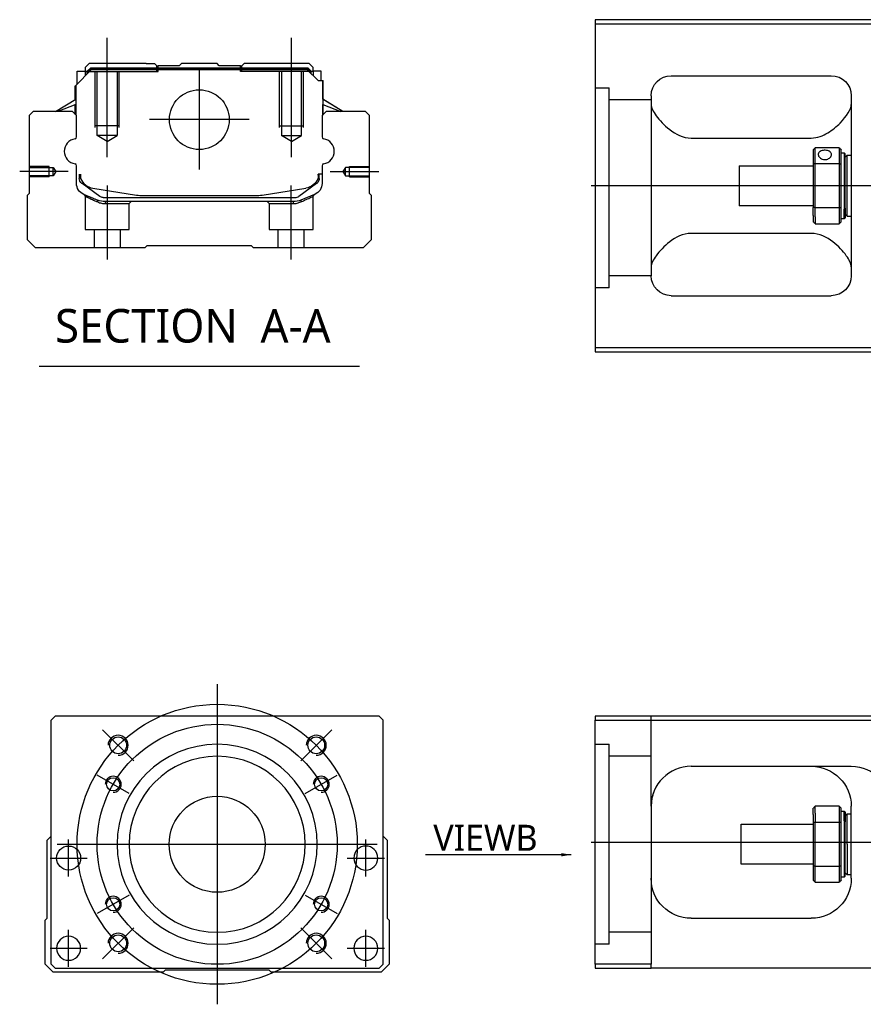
# Model space of a CAD drawing. Header units: millimetres. Extents: x 443 to 3685, y -1599 to 860.
# Tile 21 of 36: x 2498 to 2709, y -1280 to -1034. Entities that reach past the tile are written whole.
import ezdxf
from ezdxf.lldxf.tags import DXFTag

# ---------------------------------------------------------------- set-up
doc = ezdxf.new("R2010")
doc.units = ezdxf.units.MM
doc.layers.get('0').update_dxf_attribs({"linetype": 'CONTINUOUS'})
doc.styles.add('CHN', font='Microsoft JhengHei.ttf')
doc.styles.add('DIM-7', font='SIMPLEX.shx', dxfattribs={"width": 0.7, "bigfont": 'chineset.shx'})
tags = doc.linetypes.add('DASHED', pattern=[25.72, 12.86, -12.86]).pattern_tags.tags
tags[6:7] = [DXFTag(74, 4), DXFTag(75, 0), DXFTag(340, '0'), DXFTag(46, 0.0), DXFTag(50, 0.0), DXFTag(44, 0.0), DXFTag(45, 0.0)]
tags[4:5] = [DXFTag(74, 4), DXFTag(75, 0), DXFTag(340, '0'), DXFTag(46, 0.0), DXFTag(50, 0.0), DXFTag(44, 0.0), DXFTag(45, 0.0)]
doc.dimstyles.new('CNS', dxfattribs={"dimtxt": 3.5, "dimasz": 2.5, "dimexe": 1, "dimexo": 1, "dimgap": 1, "dimtad": 1, "dimdsep": 46, "dimtxsty": 'DIM-7', "dimcen": 0.09, "dimclrd": 4, "dimclre": 4, "dimclrt": 1, "dimadec": 0, "dimazin": 0, "dimtfac": 1, "dimtmove": 0, "dimatfit": 3, "dimfxl": 1, "dimtvp": 0.971429, "dimtolj": 1, "dimarcsym": 0})

msp = doc.modelspace()

# ---------------------------------------------------------------- linework, layer by layer
at = {"linetype": 'Continuous'}
for p, q in [((2716.16, -1033.72), (2642.16, -1033.72)), ((2642.16, -1033.72), (2642.16, -1115.72)), ((2642.16, -1034.72), (2716.16, -1034.72)), ((2515.79, -1044.7), (2514.79, -1045.7)), ((2514.79, -1045.7), (2514.79, -1046.55)), ((2515.29, -1046.62), (2516.15, -1045.75)), ((2515.52, -1046.71), (2516.25, -1045.98)), ((2529.97, -1044.7), (2515.79, -1044.7)), ((2516.15, -1045.75), (2570.38, -1045.75)), ((2516.25, -1045.98), (2516.15, -1045.75)), ((2516.25, -1045.98), (2570.29, -1045.98)), ((2529.97, -1044.7), (2532.07, -1044.7)), ((2532.07, -1044.7), (2532.62, -1045.25)), ((2532.62, -1045.25), (2532.97, -1045.25)), ((2538.27, -1045.25), (2532.97, -1045.25)), ((2532.97, -1045.75), (2532.97, -1045.25)), ((2538.27, -1045.25), (2538.82, -1044.7)), ((2547.72, -1044.7), (2538.82, -1044.7)), ((2548.27, -1045.25), (2547.72, -1044.7)), ((2553.57, -1045.25), (2548.27, -1045.25)), ((2553.57, -1045.25), (2553.92, -1045.25)), ((2553.57, -1045.75), (2553.57, -1045.25)), ((2553.92, -1045.25), (2554.47, -1044.7)), ((2553.92, -1045.25), (2554.47, -1044.7)), ((2556.57, -1044.7), (2554.47, -1044.7)), ((2554.47, -1044.7), (2554.47, -1044.7)), ((2570.75, -1044.7), (2556.57, -1044.7)), ((2570.29, -1045.98), (2570.38, -1045.75)), ((2571.02, -1046.71), (2570.29, -1045.98)), ((2571.25, -1046.62), (2570.38, -1045.75)), ((2571.75, -1045.7), (2570.75, -1044.7)), ((2571.75, -1046.55), (2571.75, -1045.7)), ((2512.39, -1050.15), (2516.29, -1046.25)), ((2512.79, -1046.55), (2514.79, -1046.55)), ((2512.79, -1049.75), (2512.79, -1046.55)), ((2514.79, -1046.55), (2514.79, -1047.75)), ((2515.29, -1046.7), (2514.79, -1046.7)), ((2515.29, -1047.25), (2515.29, -1046.62)), ((2515.52, -1046.71), (2515.29, -1046.62)), ((2515.52, -1047.02), (2515.52, -1046.71)), ((2570.25, -1046.25), (2516.29, -1046.25)), ((2572.95, -1048.95), (2570.25, -1046.25)), ((2571.02, -1046.71), (2571.25, -1046.62)), ((2571.02, -1047.02), (2571.02, -1046.71)), ((2571.25, -1047.25), (2571.25, -1046.62)), ((2571.75, -1046.7), (2571.25, -1046.7)), ((2573.75, -1046.55), (2571.75, -1046.55)), ((2571.75, -1046.55), (2571.75, -1047.75)), ((2573.75, -1048.95), (2573.75, -1046.55)), ((2573.75, -1046.55), (2573.75, -1046.55)), ((2661.16, -1047.72), (2701.16, -1047.72)), ((2512.29, -1053.66), (2512.29, -1050.25)), ((2512.39, -1053.6), (2512.39, -1050.15)), ((2512.44, -1050.1), (2512.44, -1056.2)), ((2572.95, -1048.95), (2574.1, -1048.95)), ((2574.1, -1048.95), (2574.1, -1056.2)), ((2574.1, -1048.95), (2574.15, -1048.95)), ((2574.15, -1053.6), (2574.15, -1048.95)), ((2574.15, -1048.95), (2574.25, -1048.95)), ((2574.25, -1053.66), (2574.25, -1048.95)), ((2656.16, -1052.72), (2656.16, -1097.72)), ((2706.16, -1052.72), (2706.16, -1097.72)), ((2507.38, -1056.7), (2512.44, -1053.57)), ((2512.44, -1054.91), (2507.93, -1056.7)), ((2512.29, -1057.4), (2512.29, -1054.97)), ((2512.39, -1057.5), (2512.39, -1054.93)), ((2579.15, -1056.7), (2574.1, -1053.57)), ((2574.1, -1054.91), (2578.61, -1056.7)), ((2574.15, -1057.5), (2574.15, -1054.93)), ((2579.15, -1056.7), (2574.25, -1053.66)), ((2574.25, -1057.4), (2574.25, -1054.97)), ((2501.77, -1056.7), (2500.77, -1057.7)), ((2500.77, -1057.7), (2500.77, -1077.15)), ((2511.59, -1056.7), (2501.77, -1056.7)), ((2512.59, -1057.7), (2511.59, -1056.7)), ((2512.59, -1063.02), (2512.59, -1057.7)), ((2574.95, -1056.7), (2573.95, -1057.7)), ((2573.95, -1057.7), (2573.95, -1063.02)), ((2584.77, -1056.7), (2574.95, -1056.7)), ((2585.77, -1057.7), (2584.77, -1056.7)), ((2585.77, -1077.15), (2585.77, -1057.7)), ((2666.16, -1063.31), (2696.16, -1063.31)), ((2703.16, -1065.72), (2697.16, -1065.72)), ((2697.16, -1069.67), (2697.16, -1065.72)), ((2703.16, -1065.72), (2703.16, -1069.67)), ((2696.66, -1066.22), (2696.66, -1069.81)), ((2703.66, -1069.81), (2703.66, -1066.22)), ((2703.66, -1066.97), (2704.36, -1066.97)), ((2704.36, -1066.97), (2704.66, -1067.27)), ((2704.36, -1066.97), (2704.36, -1081.05)), ((2704.66, -1080.84), (2704.66, -1067.27)), ((2704.66, -1068.07), (2705.16, -1067.57)), ((2705.16, -1067.57), (2706.16, -1067.57)), ((2705.16, -1082.87), (2705.16, -1067.57)), ((2512.59, -1074.64), (2512.59, -1070.25)), ((2573.95, -1070.25), (2573.95, -1074.64)), ((2678.16, -1070.22), (2696.66, -1070.22)), ((2678.16, -1070.22), (2678.16, -1080.22)), ((2696.66, -1069.81), (2696.66, -1080.63)), ((2697.16, -1080.77), (2697.16, -1069.67)), ((2697.16, -1069.67), (2703.16, -1069.67)), ((2703.16, -1069.67), (2703.16, -1080.77)), ((2703.66, -1080.63), (2703.66, -1069.81)), ((2513.29, -1072.36), (2513.29, -1073.44)), ((2513.59, -1072.36), (2513.59, -1073.4)), ((2573.95, -1072.36), (2572.95, -1072.36)), ((2572.95, -1072.36), (2572.95, -1073.4)), ((2573.25, -1073.44), (2573.25, -1072.36)), ((2513.97, -1074.7), (2513.9, -1074.65)), ((2518.39, -1077.92), (2513.97, -1074.7)), ((2572.56, -1074.7), (2568.14, -1077.92)), ((2572.63, -1074.65), (2572.56, -1074.7)), ((2500.77, -1077.15), (2500.27, -1077.65)), ((2500.27, -1077.65), (2500.27, -1088.7)), ((2516.66, -1075.83), (2527.57, -1077.57)), ((2529.22, -1077.7), (2557.32, -1077.7)), ((2558.97, -1077.57), (2569.88, -1075.83)), ((2572.09, -1077.41), (2568.66, -1078.82)), ((2586.27, -1077.65), (2585.77, -1077.15)), ((2586.27, -1088.7), (2586.27, -1077.65)), ((2519.27, -1078.2), (2567.26, -1078.2)), ((2566.76, -1079.2), (2519.78, -1079.2)), ((2696.66, -1080.22), (2678.16, -1080.22)), ((2696.66, -1082.64), (2696.66, -1080.63)), ((2696.66, -1082.64), (2696.66, -1084.22)), ((2703.16, -1080.77), (2697.16, -1080.77)), ((2697.16, -1083), (2697.16, -1080.77)), ((2697.16, -1083), (2697.16, -1084.72)), ((2703.16, -1080.77), (2703.16, -1083)), ((2703.16, -1083), (2703.16, -1084.72)), ((2703.66, -1084.22), (2703.66, -1080.63)), ((2704.36, -1083.47), (2704.36, -1081.05)), ((2704.66, -1080.84), (2704.66, -1083.17)), ((2704.66, -1082.37), (2705.16, -1082.87)), ((2705.16, -1082.87), (2706.16, -1082.87)), ((2697.16, -1084.72), (2703.16, -1084.72)), ((2704.36, -1083.47), (2703.66, -1083.47)), ((2704.66, -1083.17), (2704.36, -1083.47)), ((2696.16, -1087.13), (2666.16, -1087.13)), ((2500.27, -1088.7), (2502.27, -1090.7)), ((2529.77, -1090.7), (2530.27, -1090.2)), ((2530.27, -1090.2), (2556.27, -1090.2)), ((2556.27, -1090.2), (2556.77, -1090.7)), ((2584.27, -1090.7), (2586.27, -1088.7)), ((2502.27, -1090.7), (2529.77, -1090.7)), ((2556.77, -1090.7), (2584.27, -1090.7)), ((2661.16, -1102.72), (2701.16, -1102.72)), ((2642.16, -1115.72), (2642.16, -1116.72)), ((2716.16, -1115.72), (2642.16, -1115.72)), ((2642.16, -1116.72), (2716.16, -1116.72)), ((2507.24, -1207.87), (2506.24, -1208.87)), ((2575.74, -1207.87), (2507.24, -1207.87)), ((2588.24, -1207.87), (2575.74, -1207.87)), ((2589.24, -1208.87), (2588.24, -1207.87)), ((2642.16, -1207.87), (2642.16, -1208.87)), ((2716.16, -1207.87), (2642.16, -1207.87)), ((2506.24, -1269.87), (2506.24, -1208.87)), ((2589.24, -1269.87), (2589.24, -1208.87)), ((2642.16, -1208.87), (2716.16, -1208.87)), ((2642.16, -1269.87), (2642.16, -1208.87)), ((2666.16, -1220.37), (2706.16, -1220.37)), ((2656.16, -1230.37), (2656.16, -1269.87)), ((2703.16, -1230.37), (2697.16, -1230.37)), ((2697.16, -1232.09), (2697.16, -1230.37)), ((2703.16, -1230.37), (2703.16, -1232.09)), ((2706.16, -1248.37), (2706.16, -1230.37)), ((2696.66, -1232.45), (2696.66, -1230.87)), ((2696.66, -1232.45), (2696.66, -1234.46)), ((2697.16, -1232.09), (2697.16, -1234.33)), ((2703.16, -1232.09), (2703.16, -1234.33)), ((2703.66, -1234.46), (2703.66, -1230.87)), ((2703.66, -1231.62), (2704.36, -1231.62)), ((2704.36, -1231.62), (2704.66, -1231.92)), ((2704.36, -1234.04), (2704.36, -1231.62)), ((2704.66, -1231.92), (2704.66, -1234.25)), ((2704.66, -1232.72), (2705.16, -1232.22)), ((2705.16, -1232.22), (2706.16, -1232.22)), ((2705.16, -1239.87), (2705.16, -1232.22)), ((2678.66, -1234.87), (2696.66, -1234.87)), ((2678.66, -1239.87), (2678.66, -1234.87)), ((2696.66, -1234.46), (2696.66, -1245.28)), ((2697.16, -1245.42), (2697.16, -1234.33)), ((2697.16, -1234.33), (2703.16, -1234.33)), ((2703.16, -1234.33), (2703.16, -1245.42)), ((2703.66, -1245.28), (2703.66, -1234.46)), ((2704.36, -1234.04), (2704.36, -1248.12)), ((2704.66, -1247.82), (2704.66, -1234.25)), ((2505.24, -1238.87), (2506.24, -1237.87)), ((2589.24, -1237.87), (2590.24, -1238.87)), ((2505.24, -1258.32), (2505.24, -1238.87)), ((2590.24, -1238.87), (2590.24, -1258.32)), ((2678.66, -1244.87), (2678.66, -1239.87)), ((2705.16, -1239.87), (2705.16, -1247.52)), ((2696.66, -1244.87), (2678.66, -1244.87)), ((2696.66, -1245.28), (2696.66, -1248.87)), ((2697.16, -1249.37), (2697.16, -1245.42)), ((2703.16, -1245.42), (2697.16, -1245.42)), ((2703.16, -1245.42), (2703.16, -1249.37)), ((2703.66, -1248.87), (2703.66, -1245.28)), ((2704.66, -1247.82), (2704.36, -1248.12)), ((2705.16, -1247.52), (2704.66, -1247.02)), ((2706.16, -1247.52), (2705.16, -1247.52)), ((2697.16, -1249.37), (2703.16, -1249.37)), ((2704.36, -1248.12), (2703.66, -1248.12)), ((2504.74, -1258.82), (2505.24, -1258.32)), ((2504.74, -1269.87), (2504.74, -1258.82)), ((2590.24, -1258.32), (2590.74, -1258.82)), ((2590.74, -1258.82), (2590.74, -1269.87)), ((2666.16, -1258.37), (2696.16, -1258.37)), ((2506.74, -1271.87), (2504.74, -1269.87)), ((2506.24, -1269.87), (2507.24, -1270.87)), ((2588.24, -1270.87), (2589.24, -1269.87)), ((2590.74, -1269.87), (2588.74, -1271.87)), ((2642.16, -1269.87), (2642.16, -1270.87)), ((2656.16, -1269.87), (2642.16, -1269.87)), ((2656.16, -1270.87), (2656.16, -1269.87)), ((2534.24, -1271.87), (2506.74, -1271.87)), ((2507.24, -1270.87), (2588.24, -1270.87)), ((2534.74, -1271.37), (2534.24, -1271.87)), ((2560.74, -1271.37), (2534.74, -1271.37)), ((2561.24, -1271.87), (2560.74, -1271.37)), ((2588.74, -1271.87), (2561.24, -1271.87)), ((2642.16, -1270.87), (2656.16, -1270.87)), ((2716.16, -1270.87), (2656.16, -1270.87))]:
    msp.add_line(p, q, dxfattribs=at)
at = {"ltscale": 0.2}
for p, q in [((2520.27, -1068.12), (2520.27, -1038.29)), ((2566.27, -1068.12), (2566.27, -1038.29)), ((2543.27, -1046.23), (2543.27, -1071.18)), ((2555.74, -1058.7), (2530.79, -1058.7)), ((2510.55, -1071.7), (2498.4, -1071.7)), ((2575.99, -1071.7), (2588.13, -1071.7)), ((2520.32, -1093.7), (2520.32, -1075.2)), ((2566.21, -1093.7), (2566.21, -1075.2)), ((2526.88, -1219.01), (2519.1, -1211.23)), ((2568.6, -1219.01), (2576.38, -1211.23)), ((2526.88, -1260.73), (2519.1, -1268.51)), ((2568.6, -1260.73), (2576.38, -1268.51))]:
    msp.add_line(p, q, dxfattribs=at)
at = {"linetype": 'DASHED'}
for p, q in [((2532.62, -1046.7), (2532.62, -1045.25)), ((2532.97, -1046.7), (2532.97, -1045.75)), ((2553.57, -1046.7), (2553.57, -1045.75)), ((2553.92, -1046.7), (2553.92, -1045.25)), ((2515.29, -1046.7), (2532.97, -1046.7)), ((2571.25, -1046.7), (2553.57, -1046.7)), ((2571.75, -1046.7), (2571.75, -1046.55)), ((2573.75, -1048.7), (2573.75, -1048.7)), ((2574.31, -1053.7), (2574.31, -1053.7)), ((2514.77, -1077.88), (2514.77, -1086.2)), ((2571.71, -1086.2), (2571.71, -1077.9)), ((2519.82, -1079.7), (2525.77, -1079.7)), ((2525.77, -1079.7), (2526.27, -1079.2)), ((2525.77, -1086.2), (2525.77, -1079.7)), ((2560.21, -1079.2), (2560.71, -1079.7)), ((2560.71, -1079.7), (2560.71, -1086.2)), ((2560.71, -1079.7), (2566.71, -1079.7)), ((2514.77, -1086.2), (2520.27, -1086.2)), ((2516.97, -1086.2), (2516.97, -1090.7)), ((2520.27, -1086.2), (2525.77, -1086.2)), ((2523.57, -1090.7), (2523.57, -1086.2)), ((2560.71, -1086.2), (2571.71, -1086.2)), ((2562.91, -1086.2), (2562.91, -1090.7)), ((2569.51, -1090.7), (2569.51, -1086.2)), ((2645.66, -1100.74), (2642.16, -1100.74)), ((2645.66, -1264.87), (2642.16, -1264.87))]:
    msp.add_line(p, q, dxfattribs=at)
at = {"linetype": 'DASHED', "ltscale": 0.1}
for p, q in [((2517.27, -1060.7), (2517.27, -1046.7)), ((2517.77, -1062.7), (2517.77, -1046.7)), ((2522.77, -1046.7), (2522.77, -1062.7)), ((2523.27, -1060.7), (2523.27, -1046.7)), ((2563.27, -1060.7), (2563.27, -1046.7)), ((2563.77, -1046.7), (2563.77, -1062.7)), ((2568.77, -1062.7), (2568.77, -1046.7)), ((2569.27, -1060.7), (2569.27, -1046.7)), ((2523.27, -1060.25), (2517.27, -1060.25)), ((2563.27, -1060.25), (2569.27, -1060.25)), ((2522.77, -1062.7), (2517.77, -1062.7)), ((2520.27, -1064.15), (2517.77, -1062.7)), ((2520.27, -1064.15), (2522.77, -1062.7)), ((2563.77, -1062.7), (2568.77, -1062.7)), ((2566.27, -1064.15), (2563.77, -1062.7)), ((2566.27, -1064.15), (2568.77, -1062.7)), ((2505.77, -1070.4), (2500.77, -1070.4)), ((2500.77, -1070.63), (2506.76, -1070.63)), ((2505.77, -1073), (2505.77, -1070.4)), ((2506.76, -1070.63), (2507.41, -1071.7)), ((2506.76, -1072.78), (2506.76, -1070.63)), ((2579.77, -1070.63), (2579.13, -1071.7)), ((2585.77, -1070.63), (2579.77, -1070.63)), ((2579.77, -1072.78), (2579.77, -1070.63)), ((2580.77, -1073), (2580.77, -1070.4)), ((2580.77, -1070.4), (2585.77, -1070.4)), ((2506.76, -1072.78), (2500.77, -1072.78)), ((2505.77, -1073), (2500.77, -1073)), ((2507.41, -1071.7), (2506.76, -1072.78)), ((2579.13, -1071.7), (2579.77, -1072.78)), ((2579.77, -1072.78), (2585.77, -1072.78)), ((2580.77, -1073), (2585.77, -1073))]:
    msp.add_line(p, q, dxfattribs=at)
at = {"linetype": 'DASHED', "ltscale": 0.3}
for p, q in [((2642.16, -1050.74), (2645.66, -1050.74)), ((2645.66, -1100.74), (2645.66, -1050.74)), ((2656.16, -1053.74), (2645.66, -1053.74)), ((2656.16, -1097.74), (2645.66, -1097.74)), ((2656.16, -1230.37), (2656.16, -1207.87)), ((2642.16, -1214.87), (2645.66, -1214.87)), ((2645.66, -1264.87), (2645.66, -1214.87)), ((2656.16, -1217.87), (2645.66, -1217.87)), ((2656.16, -1261.87), (2645.66, -1261.87))]:
    msp.add_line(p, q, dxfattribs=at)
for p, q in [((3483.16, -1075.26), (2641.16, -1075.22)), ((2503.25, -1120.33), (2583.3, -1120.33)), ((2641.16, -1239.37), (3483.16, -1239.37))]:
    msp.add_line(p, q)
at = {"ltscale": 0.3}
for p, q in [((2547.74, -1199.87), (2547.74, -1279.87)), ((2507.74, -1239.87), (2587.74, -1239.87))]:
    msp.add_line(p, q, dxfattribs=at)
at = {"ltscale": 0.1}
for p, q in [((2525.79, -1227.2), (2517.73, -1222.55)), ((2569.7, -1227.2), (2577.75, -1222.55)), ((2510.63, -1247.95), (2510.63, -1238.65)), ((2584.86, -1247.95), (2584.86, -1238.65)), ((2505.98, -1243.3), (2515.28, -1243.3)), ((2580.21, -1243.3), (2589.51, -1243.3)), ((2525.79, -1252.55), (2517.73, -1257.2)), ((2569.7, -1252.55), (2577.75, -1257.2)), ((2510.63, -1270.52), (2510.63, -1261.22)), ((2584.86, -1270.52), (2584.86, -1261.22)), ((2505.98, -1265.87), (2515.28, -1265.87)), ((2580.21, -1265.87), (2589.51, -1265.87))]:
    msp.add_line(p, q, dxfattribs=at)
at = {"linetype": 'Continuous'}
for centre, radius in [((2543.27, -1058.7), 7.47), ((2522.99, -1215.12), 2.1), ((2572.49, -1215.12), 2.1), ((2521.76, -1224.87), 1.65), ((2573.72, -1224.87), 1.65), ((2547.74, -1239.87), 12), ((2510.63, -1243.3), 3), ((2521.76, -1254.87), 1.65), ((2573.72, -1254.87), 1.65), ((2522.99, -1264.62), 2.1), ((2572.49, -1264.62), 2.1)]:
    msp.add_circle(centre, radius, dxfattribs=at)
at = {"ltscale": 0.3}
for radius in [35, 30]:
    msp.add_circle((2547.74, -1239.87), radius, dxfattribs=at)
at = {"linetype": 'Continuous', "extrusion": (0, 0, -1)}
for centre, radius in [((-2547.74, -1239.87), 25), ((-2547.74, -1239.87), 22), ((-2584.86, -1243.3), 3), ((-2510.63, -1265.87), 3), ((-2584.86, -1265.87), 3)]:
    msp.add_circle(centre, radius, dxfattribs=at)
at = {"linetype": 'Continuous', "extrusion": (-1e-16, 0, -1)}
for centre, start, end in [((-2661.16, -1052.72), 0, 90), ((-2701.16, -1052.72), 90, 180), ((-2661.16, -1097.72), 270, 0), ((-2701.16, -1097.72), 180, 270)]:
    msp.add_arc(centre, 5, start, end, dxfattribs=at)
at = {"linetype": 'Continuous'}
for centre, radius, start, end in [((2512.09, -1063.02), 0.5, 285.1919, 0), ((2574.45, -1063.02), 0.5, 180, 254.8081), ((2512.09, -1070.25), 0.5, 0, 74.8081), ((2574.45, -1070.25), 0.5, 105.1919, 180), ((2569.25, -1071.88), 4, 337.6678, 353.1681), ((2569.25, -1071.88), 3.77, 349.0413, 352.7469), ((2517.29, -1071.88), 4, 202.3316, 260.9414), ((2529.22, -1067.2), 10.5, 260.9414, 270), ((2557.32, -1067.2), 10.5, 270, 279.0586), ((2567.26, -1076.7), 1.5, 270, 306.0274), ((2666.16, -1230.37), 10, 90, 180)]:
    msp.add_arc(centre, radius, start, end, dxfattribs=at)
for centre, radius, start, end in [((2512.71, -1066.63), 3.17, 98.9371, 261.0629), ((2573.83, -1066.63), 3.17, 278.9371, 81.0629), ((2522.99, -1215.12), 2.5, 270, 180), ((2572.49, -1215.12), 2.5, 270, 180), ((2521.76, -1224.87), 2, 270, 180), ((2573.72, -1224.87), 2, 270, 180), ((2521.76, -1254.87), 2, 270, 180), ((2573.72, -1254.87), 2, 270, 180), ((2522.99, -1264.62), 2.5, 270, 180), ((2572.49, -1264.62), 2.5, 270, 180)]:
    msp.add_arc(centre, radius, start, end)
at = {"linetype": 'Continuous', "extrusion": (0, 0, -1)}
for centre, radius, start, end in [((-2517.29, -1071.88), 4, 337.6678, 353.1681), ((-2517.29, -1071.88), 3.77, 349.0413, 352.7469), ((-2515.59, -1074.64), 3, 292.4327, 0), ((-2514.79, -1073.44), 1.5, 306.0274, 0), ((-2569.25, -1071.88), 4, 202.3316, 260.9414), ((-2570.95, -1074.64), 3, 180, 247.5673), ((-2571.75, -1073.44), 1.5, 180, 233.9726), ((-2519.27, -1076.7), 1.5, 270, 306.0274), ((-2519.78, -1074.2), 5, 270, 292.4327), ((-2566.76, -1074.2), 5, 247.5673, 270), ((-2696.16, -1230.37), 10, 90, 180), ((-2706.16, -1230.37), 10, 90, 180), ((-2666.16, -1248.37), 10, 270, 0), ((-2696.16, -1248.37), 10, 180, 270)]:
    msp.add_arc(centre, radius, start, end, dxfattribs=at)
at = {"linetype": 'Continuous'}
for points, degree in [([(2656.16, -1054.93), (2656.16, -1055.68), (2656.63, -1056.65), (2657.4, -1057.72)], 3), ([(2512.44, -1056.2), (2512.44, -1056.8)], 1), ([(2512.44, -1056.8), (2512.44, -1057.55)], 1), ([(2574.1, -1056.2), (2574.1, -1056.8)], 1), ([(2574.1, -1056.8), (2574.1, -1057.55)], 1), ([(2696.66, -1066.22), (2696.82, -1066.05), (2696.99, -1065.89), (2697.16, -1065.72)], 3), ([(2703.16, -1065.72), (2703.32, -1065.89), (2703.49, -1066.05), (2703.66, -1066.22)], 3), ([(2697.16, -1069.67), (2696.99, -1069.72), (2696.82, -1069.77), (2696.66, -1069.81)], 3), ([(2703.16, -1069.67), (2703.32, -1069.72), (2703.49, -1069.77), (2703.66, -1069.81)], 3), ([(2697.16, -1080.77), (2696.99, -1080.72), (2696.82, -1080.67), (2696.66, -1080.63)], 3), ([(2703.16, -1080.77), (2703.32, -1080.72), (2703.49, -1080.67), (2703.66, -1080.63)], 3), ([(2697.16, -1084.72), (2696.99, -1084.55), (2696.82, -1084.39), (2696.66, -1084.22)], 3), ([(2703.66, -1084.22), (2703.49, -1084.39), (2703.32, -1084.55), (2703.16, -1084.72)], 3), ([(2657.4, -1092.72), (2656.63, -1093.79), (2656.16, -1094.76), (2656.16, -1095.51)], 3), ([(2706.16, -1095.51), (2706.16, -1094.76), (2705.69, -1093.79), (2704.91, -1092.72)], 3), ([(2661.16, -1221.71), (2661.13, -1221.73), (2661.1, -1221.75), (2661.07, -1221.77)], 3), ([(2697.16, -1230.37), (2696.99, -1230.54), (2696.82, -1230.7), (2696.66, -1230.87)], 3), ([(2703.16, -1230.37), (2703.32, -1230.54), (2703.49, -1230.7), (2703.66, -1230.87)], 3), ([(2697.16, -1234.33), (2696.99, -1234.37), (2696.82, -1234.42), (2696.66, -1234.46)], 3), ([(2703.66, -1234.46), (2703.49, -1234.42), (2703.32, -1234.37), (2703.16, -1234.33)], 3), ([(2697.16, -1245.42), (2696.99, -1245.37), (2696.82, -1245.33), (2696.66, -1245.28)], 3), ([(2703.66, -1245.28), (2703.49, -1245.33), (2703.32, -1245.37), (2703.16, -1245.42)], 3), ([(2696.66, -1248.87), (2696.82, -1249.04), (2696.99, -1249.2), (2697.16, -1249.37)], 3), ([(2703.66, -1248.87), (2703.49, -1249.04), (2703.32, -1249.2), (2703.16, -1249.37)], 3)]:
    msp.add_open_spline(points, degree=degree, dxfattribs=at)
for points, knots in [([(2696.16, -1063.31), (2697.68, -1063.31), (2699.09, -1062.75), (2701.5, -1061.3), (2702.49, -1060.43), (2705.05, -1057.82), (2706.16, -1056.1), (2706.16, -1054.93)], [0, 0, 0, 0, 0.25, 0.25, 0.5, 0.5, 1, 1, 1, 1]), ([(2657.4, -1057.72), (2658.23, -1058.86), (2659.36, -1060.08), (2662.24, -1062.29), (2664.09, -1063.31), (2666.16, -1063.31)], [0, 0, 0, 0, 0.5, 0.5, 1, 1, 1, 1]), ([(2701.21, -1067.44), (2701.21, -1067.31), (2701.18, -1067.18), (2701.06, -1066.95), (2700.96, -1066.84), (2700.74, -1066.66), (2700.6, -1066.58), (2700.28, -1066.46), (2700.11, -1066.41), (2699.75, -1066.36), (2699.56, -1066.36), (2699.19, -1066.38), (2699.01, -1066.41), (2698.68, -1066.51), (2698.53, -1066.57), (2698.27, -1066.74), (2698.16, -1066.84), (2697.99, -1067.06), (2697.94, -1067.18), (2697.91, -1067.35), (2697.91, -1067.4), (2697.91, -1067.44)], [0, 0, 0, 0, 0.106605, 0.106605, 0.21316, 0.21316, 0.320465, 0.320465, 0.42832, 0.42832, 0.535356, 0.535356, 0.641477, 0.641477, 0.748016, 0.748016, 0.855648, 0.855648, 0.963354, 0.963354, 1, 1, 1, 1]), ([(2697.91, -1067.44), (2697.91, -1067.57), (2697.94, -1067.71), (2698.06, -1067.96), (2698.15, -1068.09), (2698.38, -1068.31), (2698.52, -1068.41), (2698.83, -1068.57), (2699.01, -1068.63), (2699.37, -1068.7), (2699.56, -1068.7), (2699.92, -1068.67), (2700.1, -1068.63), (2700.43, -1068.5), (2700.59, -1068.42), (2700.85, -1068.22), (2700.96, -1068.1), (2701.12, -1067.85), (2701.17, -1067.71), (2701.2, -1067.53), (2701.21, -1067.49), (2701.21, -1067.44)], [0, 0, 0, 0, 0.106605, 0.106605, 0.21316, 0.21316, 0.320465, 0.320465, 0.42832, 0.42832, 0.535356, 0.535356, 0.641477, 0.641477, 0.748016, 0.748016, 0.855648, 0.855648, 0.963354, 0.963354, 1, 1, 1, 1]), ([(2666.16, -1087.13), (2664.09, -1087.13), (2662.24, -1088.15), (2659.37, -1090.35), (2658.23, -1091.58), (2657.4, -1092.72)], [0, 0, 0, 0, 0.5, 0.5, 1, 1, 1, 1]), ([(2704.91, -1092.72), (2704.09, -1091.58), (2702.96, -1090.36), (2700.07, -1088.15), (2698.22, -1087.13), (2696.16, -1087.13)], [0, 0, 0, 0, 0.5, 0.5, 1, 1, 1, 1]), ([(2656.72, -1227.06), (2656.63, -1227.32), (2656.5, -1227.75), (2656.4, -1228.2), (2656.36, -1228.37)], [0, 0, 0, 0, 0.596588, 1, 1, 1, 1])]:
    msp.add_open_spline(points, degree=3, knots=knots, dxfattribs=at)
at = {"linetype": 'DASHED'}
for points, degree in [([(2514.46, -1077.42), (2514.77, -1077.88)], 1), ([(2571.71, -1077.9), (2572.02, -1077.44)], 1), ([(2517.9, -1079.29), (2517.87, -1078.82)], 1), ([(2519.78, -1079.2), (2519.82, -1079.7)], 1), ([(2566.76, -1079.2), (2566.74, -1079.37), (2566.73, -1079.54), (2566.71, -1079.7)], 3), ([(2568.66, -1078.82), (2568.64, -1079.29)], 1)]:
    msp.add_open_spline(points, degree=degree, dxfattribs=at)
for points, degree, knots in [([(2514.46, -1077.42), (2514.46, -1077.42), (2515.38, -1077.8), (2516.31, -1078.18), (2517.87, -1078.82)], 2, [0, 0, 0, 0.5, 0.5, 1, 1, 1]), ([(2514.77, -1077.88), (2514.77, -1077.88), (2514.77, -1077.88), (2515.24, -1078.09), (2516.55, -1078.68), (2517.43, -1079.08), (2517.9, -1079.29)], 3, [0, 0, 0, 0, 0.000815, 0.486557, 0.726811, 1, 1, 1, 1]), ([(2568.64, -1079.29), (2568.95, -1079.14), (2569.56, -1078.87), (2570.31, -1078.53), (2571.31, -1078.08), (2571.71, -1077.9), (2571.71, -1077.9)], 3, [0, 0, 0, 0, 0.185898, 0.357233, 0.514425, 1, 1, 1, 1]), ([(2517.9, -1079.29), (2518.2, -1079.41), (2518.8, -1079.64), (2519.49, -1079.68), (2519.82, -1079.7)], 3, [0, 0, 0, 0, 0.515943, 1, 1, 1, 1]), ([(2566.71, -1079.7), (2567.04, -1079.68), (2567.73, -1079.64), (2568.33, -1079.41), (2568.64, -1079.29)], 3, [0, 0, 0, 0, 0.484584, 1, 1, 1, 1])]:
    msp.add_open_spline(points, degree=degree, knots=knots, dxfattribs=at)

# ---------------------------------------------------------------- texts
at = {"style": 'CHN'}
for s, insert, char_height, attachment_point in [('SECTION  A-A ', (2507.22, -1110.3), 8.4, 4), ('VIEWB', (2627.77, -1241.49), 6.5, 9)]:
    msp.add_mtext(s, dxfattribs=dict(at, insert=insert, char_height=char_height, attachment_point=attachment_point))

# ---------------------------------------------------------------- leaders
at = {"annotation_type": 0, "has_hookline": 1, "hookline_direction": 1}
msp.add_leader([(2636.21, -1242.48), (2601.76, -1242.49)], dimstyle='CNS', override={"dimtxt": 6.5, "dimtxsty": 'CHN'}, dxfattribs=at)

doc.saveas('drawing.dxf')
